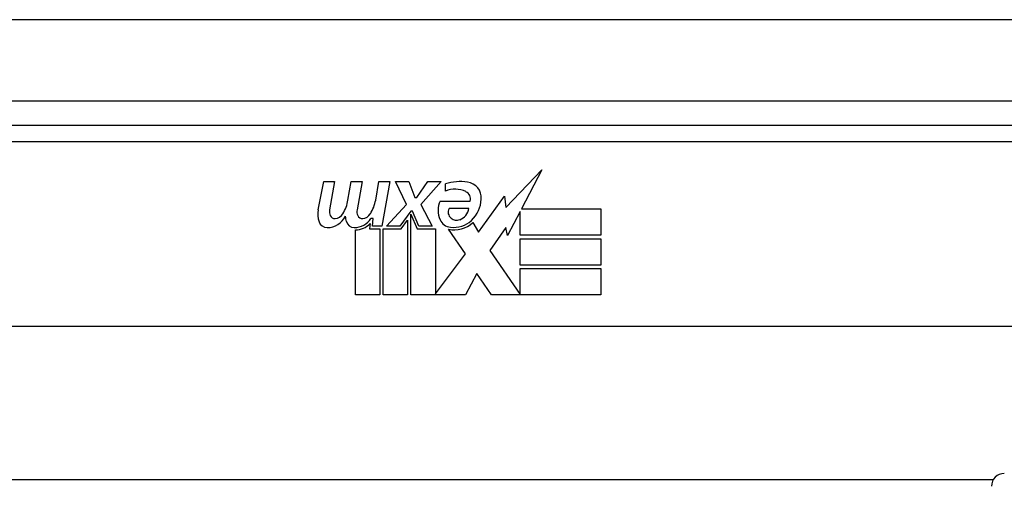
# Model space of a CAD drawing. Header units: inches. Extents: x 18 to 388, y 34 to 188.
# Tile 16 of 159: x 85.179 to 86.382, y 34.805 to 35.375. Entities that reach past the tile are written whole.
import ezdxf

# ---------------------------------------------------------------- set-up
doc = ezdxf.new("R2010")
doc.units = ezdxf.units.IN
doc.header["$MEASUREMENT"] = 0
doc.layers.add('Visible Edges(ANSI)', color=7, linetype='Continuous', lineweight=25)
doc.layers.add('Visible Tangent Edges(ANSI)', color=7, linetype='Continuous', lineweight=25)

msp = doc.modelspace()

# ---------------------------------------------------------------- linework, layer by layer
at = {"layer": 'Visible Edges(ANSI)'}
for p, q in [((18.1843, 35.2762), (89.9863, 35.2762)), ((86.4848, 35.2462), (84.9887, 35.2462)), ((85.7735, 35.1457), (85.8173, 35.1919)), ((85.8173, 35.1919), (85.7925, 35.1442)), ((85.5441, 35.1432), (85.5508, 35.1775)), ((85.5508, 35.1775), (85.564, 35.1775)), ((85.564, 35.1775), (85.5579, 35.143)), ((85.5804, 35.155), (85.5844, 35.1775)), ((85.5844, 35.1775), (85.5976, 35.1775)), ((85.5976, 35.1775), (85.5915, 35.143)), ((85.6143, 35.155), (85.6183, 35.1775)), ((85.6183, 35.1775), (85.6315, 35.1775)), ((85.6315, 35.1775), (85.6218, 35.1229)), ((85.6384, 35.1775), (85.6546, 35.1775)), ((85.6519, 35.1494), (85.6384, 35.1775)), ((85.6546, 35.1775), (85.6621, 35.158)), ((85.6645, 35.158), (85.678, 35.1775)), ((85.6942, 35.1775), (85.6696, 35.1496)), ((85.678, 35.1775), (85.6942, 35.1775)), ((85.6996, 35.1658), (85.6996, 35.1748)), ((85.6621, 35.158), (85.6645, 35.158)), ((85.7401, 35.1158), (85.7715, 35.1599)), ((85.7715, 35.1599), (85.7735, 35.1457)), ((85.6276, 35.1229), (85.6519, 35.1494)), ((85.6696, 35.1496), (85.6834, 35.1229)), ((85.693, 35.1538), (85.7296, 35.1538)), ((85.7281, 35.1448), (85.7041, 35.1448)), ((85.6113, 35.1325), (85.6084, 35.1325)), ((85.6105, 35.1229), (85.6113, 35.1325)), ((85.6573, 35.1413), (85.6439, 35.1229)), ((85.6594, 35.1413), (85.6573, 35.1413)), ((85.6573, 35.1377), (85.6648, 35.12)), ((85.6573, 35.0392), (85.6573, 35.1377)), ((85.6672, 35.1229), (85.6594, 35.1413)), ((85.7908, 35.1409), (85.7755, 35.1115)), ((85.7908, 35.1121), (85.7908, 35.1409)), ((85.7925, 35.1442), (85.8895, 35.1442)), ((85.8895, 35.1442), (85.8895, 35.1121)), ((85.6074, 35.1262), (85.6069, 35.12)), ((85.6218, 35.1229), (85.6105, 35.1229)), ((85.6439, 35.1229), (85.6276, 35.1229)), ((85.6455, 35.12), (85.6531, 35.1304)), ((85.6531, 35.1304), (85.6531, 35.0392)), ((85.6834, 35.1229), (85.6672, 35.1229)), ((85.7331, 35.1274), (85.7401, 35.1158)), ((85.7735, 35.1216), (85.7539, 35.0935)), ((85.7755, 35.1115), (85.7735, 35.1216)), ((85.5895, 35.0392), (85.5895, 35.1187)), ((85.6069, 35.12), (85.6192, 35.12)), ((85.6192, 35.12), (85.6192, 35.0392)), ((85.6234, 35.12), (85.6455, 35.12)), ((85.6234, 35.0392), (85.6234, 35.12)), ((85.6648, 35.12), (85.6873, 35.12)), ((85.6873, 35.12), (85.6873, 35.0405)), ((85.7239, 35.0894), (85.7032, 35.1193)), ((85.8895, 35.1121), (85.7908, 35.1121)), ((85.7908, 35.1076), (85.8895, 35.1076)), ((85.7908, 35.0755), (85.7908, 35.1076)), ((85.8895, 35.1076), (85.8895, 35.0755)), ((85.6873, 35.0405), (85.7239, 35.0894)), ((85.7539, 35.0935), (85.7908, 35.0398)), ((85.8895, 35.0755), (85.7908, 35.0755)), ((85.738, 35.0653), (85.7242, 35.0392)), ((85.7557, 35.0392), (85.738, 35.0653)), ((85.7908, 35.0713), (85.8895, 35.0713)), ((85.7908, 35.0398), (85.7908, 35.0713)), ((85.8895, 35.0713), (85.8895, 35.0392)), ((85.6192, 35.0392), (85.5895, 35.0392)), ((85.6531, 35.0392), (85.6234, 35.0392)), ((85.7242, 35.0392), (85.6573, 35.0392)), ((85.8895, 35.0392), (85.7557, 35.0392)), ((86.8937, 35.0005), (84.5799, 35.0005))]:
    msp.add_line(p, q, dxfattribs=at)
for centre, radius, start, end in [((85.7176, 35.1168), 0.0607, 81.5605, 107.3343), ((85.7237, 35.1574), 0.0197, 356.5646, 81.5605), ((85.7113, 35.1375), 0.0307, 64.6784, 112.5609), ((85.7204, 35.1565), 0.0096, 343.5261, 64.6784), ((85.5345, 35.1624), 0.0465, 328.5584, 350.8257), ((85.5685, 35.1631), 0.0465, 327.5992, 350), ((85.7188, 35.1424), 0.0282, 156.1555, 203.8445), ((85.7124, 35.1402), 0.00955, 151.4547, 231.1652), ((85.7114, 35.1468), 0.0168, 289.3797, 352.9975), ((85.7036, 35.1586), 0.0398, 314.1684, 356.5646), ((85.5724, 35.1377), 0.0288, 169, 198.4748), ((85.5551, 35.146), 0.0246, 269.6788, 333.9508), ((85.57, 35.1409), 0.0123, 169.9922, 203.5487), ((85.5642, 35.1383), 0.006, 203.5487, 276.1027), ((85.5635, 35.1449), 0.0126, 276.1027, 327.6083), ((85.6059, 35.137), 0.0288, 183.6169, 196.9928), ((85.5882, 35.1454), 0.024, 269.4776, 327.4114), ((85.6036, 35.1409), 0.0123, 170, 203.5571), ((85.5978, 35.1383), 0.006, 203.5571, 276.03), ((85.5971, 35.1449), 0.0126, 276.03, 327.5992), ((85.7133, 35.1413), 0.0109, 231.1652, 289.3797), ((85.555, 35.1319), 0.0105, 198.4748, 269.6788), ((85.5881, 35.1316), 0.0101, 196.9928, 269.4776), ((85.59, 35.1427), 0.024, 268.7952, 316.5849), ((85.7069, 35.1371), 0.0152, 203.8445, 265.0802), ((85.7105, 35.1515), 0.033, 257.079, 313.1785), ((85.7105, 35.1515), 0.0299, 260.4085, 314.1684), ((86.3824, 34.8054), 0.0157, 90, 180)]:
    msp.add_arc(centre, radius, start, end, dxfattribs=at)
at = {"layer": 'Visible Tangent Edges(ANSI)'}
for p, q in [((89.9863, 35.3752), (18.1843, 35.3752)), ((84.9887, 35.2265), (86.4848, 35.2265)), ((86.3689, 34.8135), (85.1046, 34.8135))]:
    msp.add_line(p, q, dxfattribs=at)

doc.saveas('drawing.dxf')
